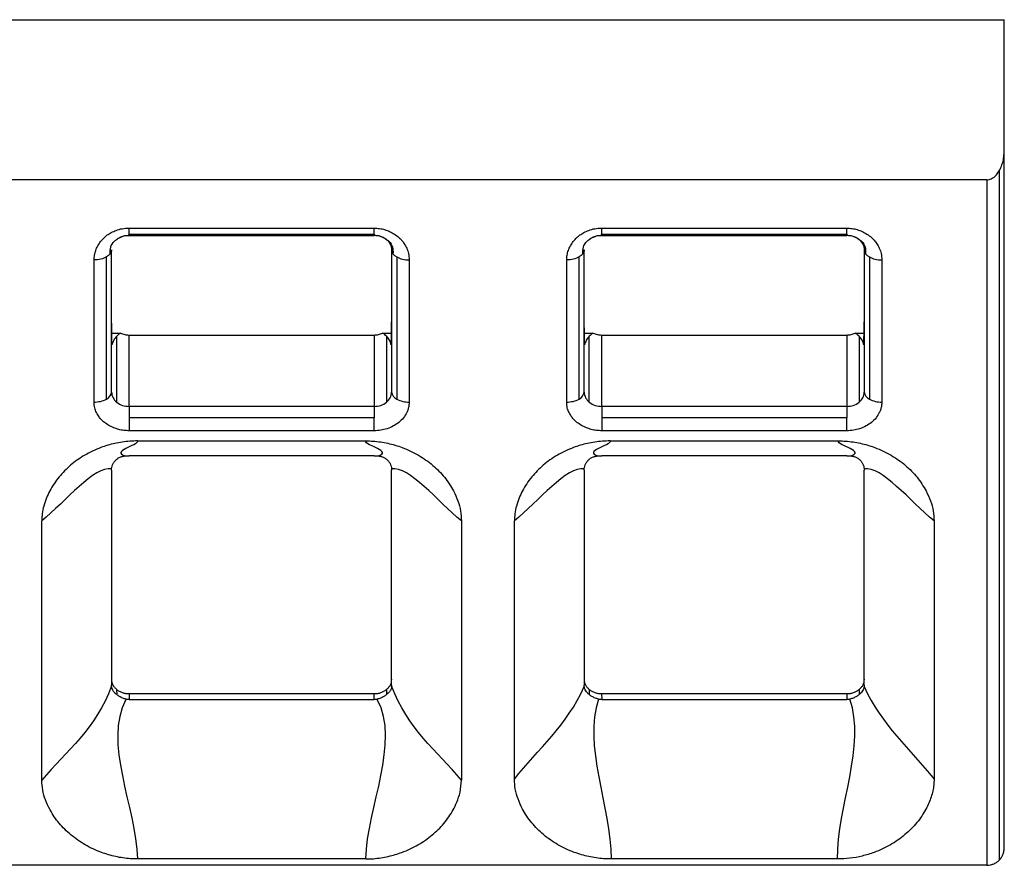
# Model space of a CAD drawing. Header units: millimetres. Extents: x 3 to 274, y 6 to 213.
# Tile 10 of 41: x 81.21 to 88.71, y 57.97 to 64.41. Entities that reach past the tile are written whole.
import ezdxf

# ---------------------------------------------------------------- set-up
doc = ezdxf.new("R2010")
doc.units = ezdxf.units.MM

msp = doc.modelspace()

# ---------------------------------------------------------------- linework, layer by layer
for p, q in [((73.7139, 64.4076), (88.7139, 64.4076)), ((88.7139, 63.4201), (88.7139, 64.4076)), ((88.7139, 58.101), (88.7139, 63.4201)), ((88.6749, 63.2557), (88.6749, 58.0067)), ((88.5806, 63.1876), (73.7806, 63.1876)), ((88.5806, 63.1876), (88.5806, 57.9676)), ((82.0473, 62.8204), (83.9139, 62.8204)), ((85.6473, 62.8204), (87.5139, 62.8204)), ((82.0473, 62.7739), (83.9139, 62.7739)), ((82.0473, 62.7635), (83.9139, 62.7635)), ((85.6473, 62.7739), (87.5139, 62.7739)), ((85.6473, 62.7635), (87.5139, 62.7635)), ((81.9139, 61.5719), (81.9139, 62.6549)), ((84.0473, 62.6549), (84.0473, 61.5719)), ((85.5139, 61.5719), (85.5139, 62.6549)), ((87.6473, 62.6549), (87.6473, 61.5719)), ((81.7806, 61.4955), (81.7806, 62.5784)), ((81.8749, 61.5179), (81.8749, 62.6008)), ((84.0863, 62.6008), (84.0863, 61.5179)), ((84.1806, 62.5784), (84.1806, 61.4955)), ((85.3806, 61.4955), (85.3806, 62.5784)), ((85.4749, 61.5179), (85.4749, 62.6008)), ((87.6863, 62.6008), (87.6863, 61.5179)), ((87.7806, 62.5784), (87.7806, 61.4955)), ((81.9144, 62.0197), (81.9829, 62.0197)), ((81.953, 61.4947), (81.953, 61.9972)), ((82.0473, 61.4627), (82.0473, 62.0061)), ((82.0473, 62.0061), (83.9139, 62.0061)), ((83.9139, 62.0061), (83.9139, 61.4627)), ((83.9783, 62.0197), (84.0468, 62.0197)), ((84.0082, 61.9972), (84.0082, 61.4947)), ((85.5144, 62.0197), (85.5829, 62.0197)), ((85.553, 61.4947), (85.553, 61.9972)), ((85.6473, 61.4627), (85.6473, 62.0061)), ((85.6473, 62.0061), (87.5139, 62.0061)), ((87.5139, 62.0061), (87.5139, 61.4627)), ((87.5783, 62.0197), (87.6468, 62.0197)), ((87.6082, 61.9972), (87.6082, 61.4947)), ((82.0473, 61.4627), (82.0473, 61.3766)), ((83.9139, 61.4627), (82.0473, 61.4627)), ((83.9139, 61.4627), (83.9139, 61.3766)), ((85.6473, 61.4627), (85.6473, 61.3766)), ((87.5139, 61.4627), (85.6473, 61.4627)), ((87.5139, 61.4627), (87.5139, 61.3766)), ((83.9139, 61.3766), (82.0473, 61.3766)), ((83.9139, 61.277), (83.9139, 61.3766)), ((87.5139, 61.3766), (85.6473, 61.3766)), ((87.5139, 61.277), (87.5139, 61.3766)), ((83.9139, 61.277), (82.0473, 61.277)), ((87.5139, 61.277), (85.6473, 61.277)), ((82.1115, 61.1998), (83.8497, 61.1998)), ((85.7115, 61.1998), (87.4497, 61.1998)), ((83.914, 61.0861), (82.0473, 61.0861)), ((87.514, 61.0861), (85.6473, 61.0861)), ((81.9139, 60.9768), (81.9139, 59.3385)), ((84.0473, 59.3385), (84.0473, 60.9768)), ((85.5139, 60.9768), (85.5139, 59.3385)), ((87.6473, 59.3385), (87.6473, 60.9768)), ((81.3822, 58.6149), (81.3822, 60.5907)), ((84.579, 60.5907), (84.579, 58.6149)), ((84.9822, 58.6247), (84.9822, 60.5907)), ((88.179, 60.5907), (88.179, 58.6247)), ((81.9523, 59.3073), (81.9529, 59.2672)), ((82.0466, 59.2753), (83.9147, 59.2753)), ((82.0466, 59.2753), (82.0473, 59.2293)), ((83.914, 59.2293), (83.9147, 59.2753)), ((84.0089, 59.3073), (84.0083, 59.2672)), ((85.5523, 59.3073), (85.5529, 59.2674)), ((85.6466, 59.2753), (87.5147, 59.2753)), ((85.6466, 59.2753), (85.6473, 59.2293)), ((87.5147, 59.2753), (87.514, 59.2293)), ((87.6089, 59.3073), (87.6083, 59.2674)), ((82.0473, 59.2293), (83.914, 59.2293)), ((83.9363, 59.2322), (83.9379, 59.2293)), ((85.6473, 59.2293), (87.514, 59.2293)), ((83.8496, 58.0157), (82.1116, 58.0157)), ((87.4431, 58.0157), (85.7181, 58.0157)), ((88.5806, 57.9676), (73.7806, 57.9676))]:
    msp.add_line(p, q)
for centre, radius, start, end in [((81.8476, 61.5787), 0.0666, 294.13418, 354.19523), ((82.0144, 61.5742), 0.1005, 181.31937, 232.32855), ((83.9468, 61.5742), 0.1005, 307.67145, 358.68063), ((84.1136, 61.5787), 0.0666, 185.805, 245.86655), ((84.1767, 61.6888), 0.1934, 242.12554, 271.14544), ((85.4476, 61.5787), 0.0666, 294.13418, 354.19523), ((85.6144, 61.5742), 0.1005, 181.31937, 232.32855), ((87.5468, 61.5742), 0.1005, 307.67145, 358.68063), ((87.7136, 61.5787), 0.0666, 185.805, 245.86655), ((87.7767, 61.6888), 0.1934, 242.12554, 271.14544), ((82.0454, 61.6121), 0.1494, 231.78828, 270.72717), ((83.9158, 61.6121), 0.1494, 269.27281, 308.21172), ((85.6454, 61.6121), 0.1494, 231.78828, 270.72717), ((87.5158, 61.6121), 0.1494, 269.27281, 308.21173)]:
    msp.add_arc(centre, radius, start, end)
for points, knots in [([(88.6749, 63.2557), (88.681, 63.2675), (88.6933, 63.2915), (88.7052, 63.3314), (88.7127, 63.3746), (88.7135, 63.4046), (88.7139, 63.4201)], [0, 0, 0, 0, 0.23231, 0.473448, 0.728033, 1, 1, 1, 1]), ([(88.5806, 63.1876), (88.5863, 63.188), (88.5977, 63.1888), (88.6147, 63.1949), (88.6345, 63.2065), (88.6562, 63.2263), (88.6684, 63.2456), (88.6749, 63.2557)], [0, 0, 0, 0, 0.138947, 0.2832, 0.438941, 0.703618, 1, 1, 1, 1]), ([(81.7806, 62.5784), (81.7812, 62.5906), (81.7824, 62.6149), (81.7922, 62.6507), (81.8079, 62.6853), (81.8303, 62.7185), (81.8544, 62.7468), (81.882, 62.7697), (81.9129, 62.7874), (81.9499, 62.8049), (81.9957, 62.8185), (82.0295, 62.8198), (82.0473, 62.8204)], [0, 0, 0, 0, 0.101441, 0.201688, 0.302837, 0.406929, 0.515838, 0.588527, 0.673038, 0.770946, 0.879373, 1, 1, 1, 1]), ([(83.9139, 62.8204), (83.9275, 62.8199), (83.9547, 62.8188), (83.9944, 62.8098), (84.0326, 62.7955), (84.0691, 62.7751), (84.1002, 62.7528), (84.1254, 62.7277), (84.1447, 62.6998), (84.1639, 62.666), (84.1785, 62.6248), (84.1799, 62.5944), (84.1806, 62.5784)], [0, 0, 0, 0, 0.0923882, 0.1842398, 0.2783254, 0.3772275, 0.4831775, 0.5582377, 0.646245, 0.7486337, 0.8673429, 1, 1, 1, 1]), ([(85.3806, 62.5784), (85.3812, 62.5906), (85.3824, 62.6149), (85.3922, 62.6507), (85.4079, 62.6853), (85.4303, 62.7185), (85.4544, 62.7468), (85.482, 62.7697), (85.5129, 62.7874), (85.5499, 62.8049), (85.5957, 62.8185), (85.6295, 62.8198), (85.6473, 62.8204)], [0, 0, 0, 0, 0.101441, 0.201688, 0.302837, 0.406929, 0.515838, 0.588527, 0.673038, 0.770946, 0.879373, 1, 1, 1, 1]), ([(87.5139, 62.8204), (87.5275, 62.8199), (87.5547, 62.8188), (87.5944, 62.8098), (87.6326, 62.7955), (87.6691, 62.7751), (87.7002, 62.7528), (87.7254, 62.7277), (87.7447, 62.6998), (87.7639, 62.666), (87.7785, 62.6248), (87.7799, 62.5944), (87.7806, 62.5784)], [0, 0, 0, 0, 0.092388, 0.18424, 0.278325, 0.377228, 0.483178, 0.558238, 0.646245, 0.748634, 0.867343, 1, 1, 1, 1]), ([(81.9034, 62.6253), (81.9032, 62.6419), (81.9028, 62.6745), (81.9232, 62.7113), (81.9426, 62.7266), (81.946, 62.7292)], [0, 0, 0, 0, 0.460466, 0.907014, 1, 1, 1, 1]), ([(81.946, 62.7292), (81.9501, 62.7328), (81.9611, 62.7425), (81.9847, 62.7543), (82.0148, 62.7642), (82.0365, 62.7654), (82.0473, 62.7661)], [0, 0, 0, 0, 0.166394, 0.451166, 0.727716, 1, 1, 1, 1]), ([(83.9139, 62.7661), (83.9247, 62.7655), (83.9464, 62.7641), (83.9766, 62.7544), (84.0001, 62.7427), (84.011, 62.733), (84.015, 62.7295)], [0, 0, 0, 0, 0.273587, 0.551247, 0.837086, 1, 1, 1, 1]), ([(84.015, 62.7295), (84.0184, 62.7267), (84.0379, 62.7112), (84.0586, 62.6745), (84.0578, 62.6418), (84.0575, 62.6253)], [0, 0, 0, 0, 0.095946, 0.541393, 1, 1, 1, 1]), ([(85.5034, 62.6253), (85.5032, 62.6419), (85.5028, 62.6745), (85.5232, 62.7113), (85.5426, 62.7266), (85.546, 62.7292)], [0, 0, 0, 0, 0.460466, 0.907014, 1, 1, 1, 1]), ([(85.546, 62.7292), (85.5501, 62.7328), (85.5611, 62.7425), (85.5847, 62.7543), (85.6148, 62.7642), (85.6365, 62.7654), (85.6473, 62.7661)], [0, 0, 0, 0, 0.166394, 0.451166, 0.727716, 1, 1, 1, 1]), ([(87.5139, 62.7661), (87.5247, 62.7655), (87.5464, 62.7641), (87.5766, 62.7544), (87.6001, 62.7427), (87.611, 62.733), (87.615, 62.7295)], [0, 0, 0, 0, 0.273587, 0.551247, 0.837086, 1, 1, 1, 1]), ([(87.615, 62.7295), (87.6184, 62.7267), (87.6379, 62.7112), (87.6586, 62.6745), (87.6578, 62.6418), (87.6575, 62.6253)], [0, 0, 0, 0, 0.095946, 0.541393, 1, 1, 1, 1]), ([(81.9035, 62.6253), (81.8999, 62.6209), (81.8924, 62.6119), (81.8808, 62.6045), (81.8749, 62.6008)], [0, 0, 0, 0, 0.494434, 1, 1, 1, 1]), ([(81.9139, 62.6549), (81.9133, 62.6499), (81.9122, 62.6399), (81.9078, 62.6299), (81.9036, 62.6254), (81.9035, 62.6253)], [0, 0, 0, 0, 0.4945553, 0.9891105, 1, 1, 1, 1]), ([(85.5035, 62.6253), (85.4999, 62.6209), (85.4924, 62.6119), (85.4808, 62.6045), (85.4749, 62.6008)], [0, 0, 0, 0, 0.494434, 1, 1, 1, 1]), ([(85.5139, 62.6549), (85.5133, 62.6499), (85.5122, 62.6399), (85.5078, 62.6299), (85.5036, 62.6254), (85.5035, 62.6253)], [0, 0, 0, 0, 0.494555, 0.989111, 1, 1, 1, 1]), ([(81.9169, 61.9307), (81.9164, 61.9654), (81.9155, 62.0225), (81.9147, 62.0827), (81.9144, 62.1063)], [0, 0, 0, 0, 0.607218, 1, 1, 1, 1]), ([(84.0444, 61.9307), (84.0449, 61.9654), (84.0457, 62.0225), (84.0465, 62.0827), (84.0468, 62.1063)], [0, 0, 0, 0, 0.607249, 1, 1, 1, 1]), ([(85.5169, 61.9307), (85.5164, 61.9654), (85.5155, 62.0225), (85.5147, 62.0827), (85.5144, 62.1063)], [0, 0, 0, 0, 0.607218, 1, 1, 1, 1]), ([(87.6444, 61.9307), (87.6449, 61.9654), (87.6457, 62.0225), (87.6465, 62.0827), (87.6468, 62.1063)], [0, 0, 0, 0, 0.6072489, 1, 1, 1, 1]), ([(81.953, 61.9972), (81.9485, 61.9924), (81.9393, 61.9823), (81.9294, 61.9663), (81.9215, 61.949), (81.9184, 61.9369), (81.9169, 61.9307)], [0, 0, 0, 0, 0.223835, 0.464554, 0.72304, 1, 1, 1, 1]), ([(81.9829, 62.0197), (81.9774, 62.0164), (81.9655, 62.0091), (81.9573, 62.0014), (81.953, 61.9972)], [0, 0, 0, 0, 0.4631576, 1, 1, 1, 1]), ([(83.9139, 62.0061), (83.9252, 62.0067), (83.9477, 62.0078), (83.9681, 62.0158), (83.9783, 62.0197)], [0, 0, 0, 0, 0.5, 1, 1, 1, 1]), ([(84.0082, 61.9972), (84.0039, 62.0014), (83.9958, 62.0091), (83.9839, 62.0164), (83.9783, 62.0197)], [0, 0, 0, 0, 0.536839, 1, 1, 1, 1]), ([(84.0444, 61.9307), (84.0412, 61.9428), (84.0352, 61.9652), (84.0168, 61.9871), (84.0082, 61.9972)], [0, 0, 0, 0, 0.535502, 1, 1, 1, 1]), ([(85.553, 61.9972), (85.5485, 61.9924), (85.5393, 61.9823), (85.5294, 61.9663), (85.5215, 61.949), (85.5184, 61.9369), (85.5169, 61.9307)], [0, 0, 0, 0, 0.223835, 0.464554, 0.72304, 1, 1, 1, 1]), ([(85.5829, 62.0197), (85.5774, 62.0164), (85.5655, 62.0091), (85.5573, 62.0014), (85.553, 61.9972)], [0, 0, 0, 0, 0.4631576, 1, 1, 1, 1]), ([(87.5139, 62.0061), (87.5252, 62.0067), (87.5477, 62.0078), (87.5681, 62.0158), (87.5783, 62.0197)], [0, 0, 0, 0, 0.5, 1, 1, 1, 1]), ([(87.6082, 61.9972), (87.6039, 62.0014), (87.5958, 62.0091), (87.5839, 62.0164), (87.5783, 62.0197)], [0, 0, 0, 0, 0.536839, 1, 1, 1, 1]), ([(87.6444, 61.9307), (87.6412, 61.9428), (87.6352, 61.9652), (87.6168, 61.9871), (87.6082, 61.9972)], [0, 0, 0, 0, 0.535502, 1, 1, 1, 1]), ([(82.0473, 61.277), (82.0338, 61.2775), (82.007, 61.2785), (81.9675, 61.2865), (81.9294, 61.2995), (81.8928, 61.3178), (81.8615, 61.3376), (81.8363, 61.3602), (81.817, 61.3854), (81.7976, 61.4159), (81.7827, 61.4534), (81.7813, 61.4809), (81.7806, 61.4955)], [0, 0, 0, 0, 0.096528, 0.192405, 0.290036, 0.391704, 0.499434, 0.572292, 0.658525, 0.759635, 0.872818, 1, 1, 1, 1]), ([(84.1806, 61.4955), (84.1802, 61.4864), (84.1794, 61.4683), (84.1728, 61.4413), (84.1552, 61.3955), (84.118, 61.3495), (84.0618, 61.3117), (84.0146, 61.2918), (83.9645, 61.2791), (83.9309, 61.2777), (83.9139, 61.277)], [0, 0, 0, 0, 0.079119, 0.158855, 0.240435, 0.499353, 0.626497, 0.759651, 0.878356, 1, 1, 1, 1]), ([(85.6473, 61.277), (85.6338, 61.2775), (85.607, 61.2785), (85.5675, 61.2865), (85.5294, 61.2995), (85.4928, 61.3178), (85.4615, 61.3376), (85.4363, 61.3602), (85.417, 61.3854), (85.3976, 61.4159), (85.3827, 61.4534), (85.3813, 61.4809), (85.3806, 61.4955)], [0, 0, 0, 0, 0.096528, 0.192405, 0.290036, 0.391704, 0.499434, 0.572292, 0.658525, 0.759635, 0.872818, 1, 1, 1, 1]), ([(87.7806, 61.4955), (87.7802, 61.4864), (87.7794, 61.4683), (87.7728, 61.4413), (87.7552, 61.3955), (87.718, 61.3495), (87.6618, 61.3117), (87.6146, 61.2918), (87.5645, 61.2791), (87.5309, 61.2777), (87.5139, 61.277)], [0, 0, 0, 0, 0.079119, 0.158855, 0.240435, 0.499353, 0.626497, 0.759651, 0.878356, 1, 1, 1, 1]), ([(82.1115, 61.1998), (82.092, 61.1994), (82.053, 61.1985), (81.9951, 61.1917), (81.9387, 61.1812), (81.8845, 61.1671), (81.8059, 61.1409), (81.7068, 61.0939), (81.5995, 61.0173), (81.5097, 60.9253), (81.4521, 60.8393), (81.4166, 60.7636), (81.397, 60.7054), (81.3843, 60.6466), (81.3829, 60.6087), (81.3822, 60.5907)], [0, 0, 0, 0, 0.051024, 0.102089, 0.152657, 0.202254, 0.250484, 0.374538, 0.499784, 0.620003, 0.749585, 0.810658, 0.878547, 0.94213, 1, 1, 1, 1]), ([(83.8497, 61.1998), (83.8686, 61.1994), (83.9063, 61.1987), (83.9626, 61.1923), (84.0185, 61.1822), (84.0739, 61.1678), (84.1541, 61.1411), (84.2547, 61.0938), (84.363, 61.0163), (84.453, 60.9241), (84.5144, 60.8308), (84.5532, 60.7439), (84.5749, 60.6671), (84.5776, 60.6159), (84.579, 60.5907)], [0, 0, 0, 0, 0.049326, 0.09866, 0.148383, 0.198865, 0.25046, 0.374632, 0.500154, 0.62433, 0.74977, 0.836608, 0.919491, 1, 1, 1, 1]), ([(85.7115, 61.1998), (85.692, 61.1994), (85.653, 61.1985), (85.5951, 61.1917), (85.5387, 61.1812), (85.4845, 61.1671), (85.4059, 61.1409), (85.3068, 61.0939), (85.1995, 61.0173), (85.1097, 60.9253), (85.0521, 60.8393), (85.0166, 60.7636), (84.997, 60.7054), (84.9843, 60.6466), (84.9829, 60.6087), (84.9822, 60.5907)], [0, 0, 0, 0, 0.051024, 0.102089, 0.152657, 0.202254, 0.250484, 0.374538, 0.499784, 0.620003, 0.749585, 0.810658, 0.878547, 0.94213, 1, 1, 1, 1]), ([(87.4497, 61.1998), (87.4686, 61.1994), (87.5063, 61.1987), (87.5626, 61.1923), (87.6185, 61.1822), (87.6739, 61.1678), (87.7541, 61.1411), (87.8547, 61.0938), (87.963, 61.0163), (88.053, 60.9241), (88.1144, 60.8308), (88.1532, 60.7439), (88.1749, 60.6671), (88.1776, 60.6159), (88.179, 60.5907)], [0, 0, 0, 0, 0.0493258, 0.0986603, 0.1483829, 0.1988646, 0.2504597, 0.3746316, 0.5001545, 0.6243303, 0.7497702, 0.8366077, 0.9194914, 1, 1, 1, 1]), ([(81.9144, 60.9864), (81.9154, 60.9934), (81.9174, 61.0075), (81.9256, 61.0274), (81.9371, 61.0456), (81.9477, 61.0554), (81.9529, 61.0603)], [0, 0, 0, 0, 0.250754, 0.501502, 0.751829, 1, 1, 1, 1]), ([(81.9529, 61.0603), (81.9593, 61.065), (81.9724, 61.0744), (81.9961, 61.0834), (82.0134, 61.0849), (82.0221, 61.0857)], [0, 0, 0, 0, 0.320729, 0.656608, 1, 1, 1, 1]), ([(82.0221, 61.0857), (82.0262, 61.0858), (82.0345, 61.086), (82.043, 61.086), (82.0473, 61.0861)], [0, 0, 0, 0, 0.504061, 1, 1, 1, 1]), ([(83.914, 61.0861), (83.9182, 61.086), (83.9267, 61.086), (83.935, 61.0858), (83.9392, 61.0857)], [0, 0, 0, 0, 0.495939, 1, 1, 1, 1]), ([(83.9392, 61.0857), (83.9479, 61.0849), (83.9651, 61.0834), (83.9888, 61.0744), (84.0019, 61.065), (84.0083, 61.0603)], [0, 0, 0, 0, 0.343392, 0.679271, 1, 1, 1, 1]), ([(84.0083, 61.0603), (84.0136, 61.0554), (84.0241, 61.0456), (84.0356, 61.0274), (84.0438, 61.0075), (84.0458, 60.9934), (84.0468, 60.9864)], [0, 0, 0, 0, 0.2481707, 0.4984978, 0.7492457, 1, 1, 1, 1]), ([(85.5144, 60.9864), (85.5154, 60.9934), (85.5174, 61.0075), (85.5256, 61.0274), (85.5371, 61.0456), (85.5477, 61.0554), (85.5529, 61.0603)], [0, 0, 0, 0, 0.250754, 0.501502, 0.751829, 1, 1, 1, 1]), ([(85.5529, 61.0603), (85.5593, 61.065), (85.5724, 61.0744), (85.5961, 61.0834), (85.6134, 61.0849), (85.6221, 61.0857)], [0, 0, 0, 0, 0.320729, 0.656608, 1, 1, 1, 1]), ([(85.6221, 61.0857), (85.6262, 61.0858), (85.6345, 61.086), (85.643, 61.086), (85.6473, 61.0861)], [0, 0, 0, 0, 0.504061, 1, 1, 1, 1]), ([(87.514, 61.0861), (87.5182, 61.086), (87.5267, 61.086), (87.535, 61.0858), (87.5392, 61.0857)], [0, 0, 0, 0, 0.495939, 1, 1, 1, 1]), ([(87.5392, 61.0857), (87.5479, 61.0849), (87.5651, 61.0834), (87.5888, 61.0744), (87.6019, 61.065), (87.6083, 61.0603)], [0, 0, 0, 0, 0.343392, 0.679271, 1, 1, 1, 1]), ([(87.6083, 61.0603), (87.6136, 61.0554), (87.6241, 61.0456), (87.6356, 61.0274), (87.6438, 61.0075), (87.6458, 60.9934), (87.6468, 60.9864)], [0, 0, 0, 0, 0.248171, 0.498498, 0.749246, 1, 1, 1, 1]), ([(81.9132, 59.3845), (81.9137, 59.3772), (81.9145, 59.3629), (81.9223, 59.3423), (81.9345, 59.3233), (81.9463, 59.3127), (81.9523, 59.3073)], [0, 0, 0, 0, 0.255095, 0.500005, 0.744913, 1, 1, 1, 1]), ([(81.9529, 59.2672), (81.9468, 59.2726), (81.9349, 59.283), (81.9232, 59.2998), (81.9161, 59.3164), (81.9147, 59.328), (81.9141, 59.3336)], [0, 0, 0, 0, 0.278734, 0.536565, 0.775436, 1, 1, 1, 1]), ([(84.0472, 59.3336), (84.0461, 59.3261), (84.0439, 59.3104), (84.0313, 59.288), (84.0162, 59.2744), (84.0083, 59.2672)], [0, 0, 0, 0, 0.302414, 0.633126, 1, 1, 1, 1]), ([(84.0089, 59.3073), (84.0149, 59.3127), (84.0267, 59.3233), (84.039, 59.3423), (84.0467, 59.3629), (84.0475, 59.3772), (84.048, 59.3845)], [0, 0, 0, 0, 0.255087, 0.499995, 0.744905, 1, 1, 1, 1]), ([(85.5132, 59.3845), (85.5137, 59.3772), (85.5145, 59.3629), (85.5223, 59.3423), (85.5345, 59.3233), (85.5463, 59.3127), (85.5523, 59.3073)], [0, 0, 0, 0, 0.255095, 0.500005, 0.744913, 1, 1, 1, 1]), ([(85.5529, 59.2674), (85.5478, 59.2719), (85.5376, 59.281), (85.5261, 59.2962), (85.5177, 59.3124), (85.5156, 59.3236), (85.5145, 59.3292)], [0, 0, 0, 0, 0.242318, 0.491249, 0.744344, 1, 1, 1, 1]), ([(87.6467, 59.3292), (87.6457, 59.3236), (87.6435, 59.3124), (87.6351, 59.2962), (87.6237, 59.281), (87.6134, 59.2719), (87.6083, 59.2674)], [0, 0, 0, 0, 0.255656, 0.508751, 0.757682, 1, 1, 1, 1]), ([(87.6089, 59.3073), (87.6149, 59.3127), (87.6267, 59.3233), (87.639, 59.3423), (87.6467, 59.3629), (87.6475, 59.3772), (87.648, 59.3845)], [0, 0, 0, 0, 0.255087, 0.499995, 0.744905, 1, 1, 1, 1]), ([(81.9523, 59.3073), (81.9589, 59.3024), (81.9719, 59.2927), (81.9951, 59.2827), (82.0201, 59.2764), (82.0376, 59.2757), (82.0466, 59.2753)], [0, 0, 0, 0, 0.255087, 0.499995, 0.744905, 1, 1, 1, 1]), ([(82.0249, 59.2322), (82.016, 59.2349), (81.9982, 59.2403), (81.9734, 59.2523), (81.9597, 59.2623), (81.9529, 59.2672)], [0, 0, 0, 0, 0.338487, 0.672914, 1, 1, 1, 1]), ([(83.9147, 59.2753), (83.9236, 59.2757), (83.9411, 59.2764), (83.9662, 59.2827), (83.9893, 59.2927), (84.0023, 59.3024), (84.0089, 59.3073)], [0, 0, 0, 0, 0.255095, 0.500005, 0.744913, 1, 1, 1, 1]), ([(84.0083, 59.2672), (84.0015, 59.2623), (83.9878, 59.2523), (83.963, 59.2403), (83.9452, 59.2349), (83.9363, 59.2322)], [0, 0, 0, 0, 0.327086, 0.661513, 1, 1, 1, 1]), ([(85.5523, 59.3073), (85.5589, 59.3024), (85.5719, 59.2927), (85.5951, 59.2827), (85.6201, 59.2764), (85.6376, 59.2757), (85.6466, 59.2753)], [0, 0, 0, 0, 0.255087, 0.499995, 0.744905, 1, 1, 1, 1]), ([(85.6239, 59.2325), (85.6149, 59.2353), (85.5972, 59.2409), (85.5728, 59.2529), (85.5594, 59.2627), (85.5529, 59.2674)], [0, 0, 0, 0, 0.345287, 0.681411, 1, 1, 1, 1]), ([(87.5147, 59.2753), (87.5236, 59.2757), (87.5411, 59.2764), (87.5662, 59.2827), (87.5893, 59.2927), (87.6023, 59.3024), (87.6089, 59.3073)], [0, 0, 0, 0, 0.255095, 0.500005, 0.744913, 1, 1, 1, 1]), ([(87.6083, 59.2674), (87.6018, 59.2627), (87.5884, 59.2529), (87.564, 59.2409), (87.5463, 59.2353), (87.5373, 59.2325)], [0, 0, 0, 0, 0.318589, 0.654713, 1, 1, 1, 1]), ([(82.0473, 59.2293), (82.0435, 59.2294), (82.036, 59.2297), (82.0286, 59.2314), (82.0249, 59.2322)], [0, 0, 0, 0, 0.496405, 1, 1, 1, 1]), ([(83.9363, 59.2322), (83.9326, 59.2314), (83.9252, 59.2297), (83.9177, 59.2294), (83.914, 59.2293)], [0, 0, 0, 0, 0.503595, 1, 1, 1, 1]), ([(85.6473, 59.2293), (85.6434, 59.2294), (85.6355, 59.2297), (85.6278, 59.2315), (85.6239, 59.2325)], [0, 0, 0, 0, 0.496093, 1, 1, 1, 1]), ([(87.5373, 59.2325), (87.5334, 59.2315), (87.5258, 59.2297), (87.5179, 59.2294), (87.514, 59.2293)], [0, 0, 0, 0, 0.503907, 1, 1, 1, 1]), ([(82.1116, 58.0157), (82.093, 58.0161), (82.0557, 58.0169), (82, 58.0232), (81.9447, 58.0332), (81.8897, 58.0473), (81.8103, 58.0737), (81.7104, 58.1203), (81.6022, 58.1962), (81.5113, 58.2864), (81.4488, 58.3781), (81.4089, 58.4638), (81.3865, 58.5396), (81.3836, 58.5901), (81.3822, 58.6149)], [0, 0, 0, 0, 0.049193, 0.098463, 0.148186, 0.198731, 0.250445, 0.374449, 0.500347, 0.624798, 0.749859, 0.837171, 0.919988, 1, 1, 1, 1]), ([(83.8496, 58.0157), (83.8691, 58.0162), (83.908, 58.0172), (83.9656, 58.0243), (84.0215, 58.0348), (84.0748, 58.0486), (84.1524, 58.0743), (84.2507, 58.1207), (84.3582, 58.1952), (84.4486, 58.2859), (84.5084, 58.3712), (84.547, 58.4529), (84.5728, 58.5276), (84.5769, 58.5847), (84.579, 58.6149)], [0, 0, 0, 0, 0.051409, 0.102811, 0.153507, 0.202881, 0.250414, 0.374622, 0.500357, 0.621084, 0.749897, 0.816382, 0.902717, 1, 1, 1, 1]), ([(85.7181, 58.0157), (85.6992, 58.0161), (85.6613, 58.0169), (85.6047, 58.0232), (85.5486, 58.0333), (85.4929, 58.0476), (85.4123, 58.0743), (85.311, 58.1214), (85.2016, 58.1985), (85.1102, 58.2905), (85.0478, 58.3839), (85.0085, 58.471), (84.9864, 58.548), (84.9836, 58.5994), (84.9822, 58.6247)], [0, 0, 0, 0, 0.04931, 0.098647, 0.148386, 0.198889, 0.250507, 0.374672, 0.500256, 0.624556, 0.749816, 0.836655, 0.919509, 1, 1, 1, 1]), ([(88.179, 58.6247), (88.1785, 58.6096), (88.1775, 58.5792), (88.1697, 58.5335), (88.1572, 58.4876), (88.1395, 58.4414), (88.1071, 58.3745), (88.0509, 58.2905), (87.9598, 58.1986), (87.8502, 58.1214), (87.7378, 58.0691), (87.6324, 58.0368), (87.5383, 58.019), (87.4748, 58.0168), (87.4431, 58.0157)], [0, 0, 0, 0, 0.047986, 0.096665, 0.146408, 0.197563, 0.250451, 0.375224, 0.500249, 0.625005, 0.749597, 0.83473, 0.917631, 1, 1, 1, 1]), ([(88.6749, 58.0067), (88.6794, 58.0117), (88.6894, 58.0227), (88.7017, 58.0437), (88.7118, 58.0702), (88.7132, 58.0902), (88.7139, 58.101)], [0, 0, 0, 0, 0.1855146, 0.4138896, 0.6853492, 1, 1, 1, 1]), ([(88.5806, 57.9676), (88.589, 57.9681), (88.6061, 57.9691), (88.631, 57.9768), (88.6549, 57.9889), (88.6681, 58.0007), (88.6749, 58.0067)], [0, 0, 0, 0, 0.2345043, 0.4779964, 0.7325547, 1, 1, 1, 1])]:
    msp.add_open_spline(points, degree=3, knots=knots)
for points in [[(82.0473, 62.7739), (82.0473, 62.7836), (82.0473, 62.7999), (82.0473, 62.8204)], [(83.9139, 62.7739), (83.9139, 62.7836), (83.9139, 62.7999), (83.9139, 62.8204)], [(85.6473, 62.7739), (85.6473, 62.7836), (85.6473, 62.7999), (85.6473, 62.8204)], [(87.5139, 62.7739), (87.5139, 62.7836), (87.5139, 62.7999), (87.5139, 62.8204)], [(81.953, 62.733), (81.9777, 62.7534), (82.0124, 62.7654), (82.0473, 62.7653)], [(82.0473, 62.7653), (82.0473, 62.7612), (82.0473, 62.7642), (82.0473, 62.7739)], [(83.9139, 62.7739), (83.9139, 62.7642), (83.9139, 62.7612), (83.9139, 62.7654)], [(83.9139, 62.7654), (83.9489, 62.7654), (83.9835, 62.7535), (84.0082, 62.733)], [(84.0082, 62.733), (84.0329, 62.7125), (84.0471, 62.6838), (84.0471, 62.6549)], [(85.553, 62.733), (85.5777, 62.7534), (85.6124, 62.7654), (85.6473, 62.7653)], [(85.6473, 62.7653), (85.6473, 62.7612), (85.6473, 62.7642), (85.6473, 62.7739)], [(87.5139, 62.7739), (87.5139, 62.7642), (87.5139, 62.7612), (87.5139, 62.7654)], [(87.5139, 62.7654), (87.5489, 62.7654), (87.5835, 62.7535), (87.6082, 62.733)], [(87.6082, 62.733), (87.6329, 62.7125), (87.6471, 62.6838), (87.6471, 62.6549)], [(84.0471, 62.6549), (84.047, 62.6349), (84.0614, 62.6149), (84.0861, 62.6007)], [(87.6471, 62.6549), (87.647, 62.6349), (87.6614, 62.6149), (87.6861, 62.6007)], [(81.8749, 62.6008), (81.8503, 62.5867), (81.8155, 62.5784), (81.7806, 62.5784)], [(84.0863, 62.6008), (84.111, 62.5866), (84.1457, 62.5784), (84.1806, 62.5784)], [(85.4749, 62.6008), (85.4503, 62.5867), (85.4155, 62.5784), (85.3806, 62.5784)], [(87.6863, 62.6008), (87.711, 62.5866), (87.7457, 62.5784), (87.7806, 62.5784)], [(81.9829, 62.0197), (81.9931, 62.0158), (82.0135, 62.0078), (82.036, 62.0067), (82.0473, 62.0061)], [(85.5829, 62.0197), (85.5931, 62.0158), (85.6135, 62.0078), (85.636, 62.0067), (85.6473, 62.0061)], [(81.7806, 61.4955), (81.812, 61.4955), (81.8488, 61.5029), (81.8749, 61.5179)], [(85.3806, 61.4955), (85.412, 61.4955), (85.4488, 61.5029), (85.4749, 61.5179)], [(82.0473, 61.3766), (82.0473, 61.3404), (82.0473, 61.3027), (82.0473, 61.277)], [(85.6473, 61.3766), (85.6473, 61.3404), (85.6473, 61.3027), (85.6473, 61.277)], [(82.1115, 61.1998), (82.1197, 61.1631), (81.8957, 61.1182), (82.0221, 61.0857)], [(83.9392, 61.0857), (84.0655, 61.1182), (83.8415, 61.1631), (83.8497, 61.1998)], [(85.7115, 61.1998), (85.7197, 61.1631), (85.4957, 61.1182), (85.6221, 61.0857)], [(87.5392, 61.0857), (87.6655, 61.1182), (87.4415, 61.1631), (87.4497, 61.1998)], [(81.9144, 60.9864), (81.7825, 61.0106), (81.5648, 60.7404), (81.3822, 60.5907)], [(81.9139, 60.9768), (81.9139, 60.98), (81.9141, 60.9832), (81.9144, 60.9864)], [(84.579, 60.5907), (84.3964, 60.7404), (84.1787, 61.0106), (84.0468, 60.9864)], [(84.0468, 60.9864), (84.0471, 60.9832), (84.0473, 60.98), (84.0473, 60.9768)], [(85.5144, 60.9864), (85.3825, 61.0106), (85.1648, 60.7404), (84.9822, 60.5907)], [(85.5139, 60.9768), (85.5139, 60.98), (85.5141, 60.9832), (85.5144, 60.9864)], [(88.179, 60.5907), (87.9964, 60.7404), (87.7787, 61.0106), (87.6468, 60.9864)], [(87.6468, 60.9864), (87.6471, 60.9832), (87.6473, 60.98), (87.6473, 60.9768)], [(81.9141, 59.3336), (81.7953, 59.0092), (81.5696, 58.8398), (81.3822, 58.6149)], [(81.9141, 59.3336), (81.914, 59.3352), (81.9139, 59.3369), (81.9139, 59.3385)], [(84.0473, 59.3385), (84.0473, 59.3369), (84.0472, 59.3352), (84.0471, 59.3336)], [(84.579, 58.6149), (84.3916, 58.8398), (84.166, 59.0092), (84.0472, 59.3336)], [(84.9822, 58.6247), (85.1637, 58.8537), (85.3807, 59.031), (85.5145, 59.3292)], [(85.5145, 59.3292), (85.5141, 59.3323), (85.5139, 59.3354), (85.5139, 59.3385)], [(87.6473, 59.3385), (87.6473, 59.3354), (87.6471, 59.3323), (87.6467, 59.3292)], [(87.6467, 59.3292), (87.7805, 59.031), (87.9975, 58.8537), (88.179, 58.6247)], [(82.0233, 59.2293), (81.8459, 58.9077), (82.0983, 58.4138), (82.1116, 58.0157)], [(82.0233, 59.2293), (82.0239, 59.2303), (82.0244, 59.2312), (82.0249, 59.2322)], [(83.8496, 58.0157), (83.863, 58.4138), (84.1153, 58.9077), (83.9379, 59.2293)], [(85.6239, 59.2325), (85.4997, 58.8893), (85.7191, 58.4083), (85.7181, 58.0157)], [(87.4431, 58.0157), (87.4422, 58.4083), (87.6616, 58.8893), (87.5373, 59.2325)]]:
    msp.add_open_spline(points, degree=3)

doc.saveas('drawing.dxf')
